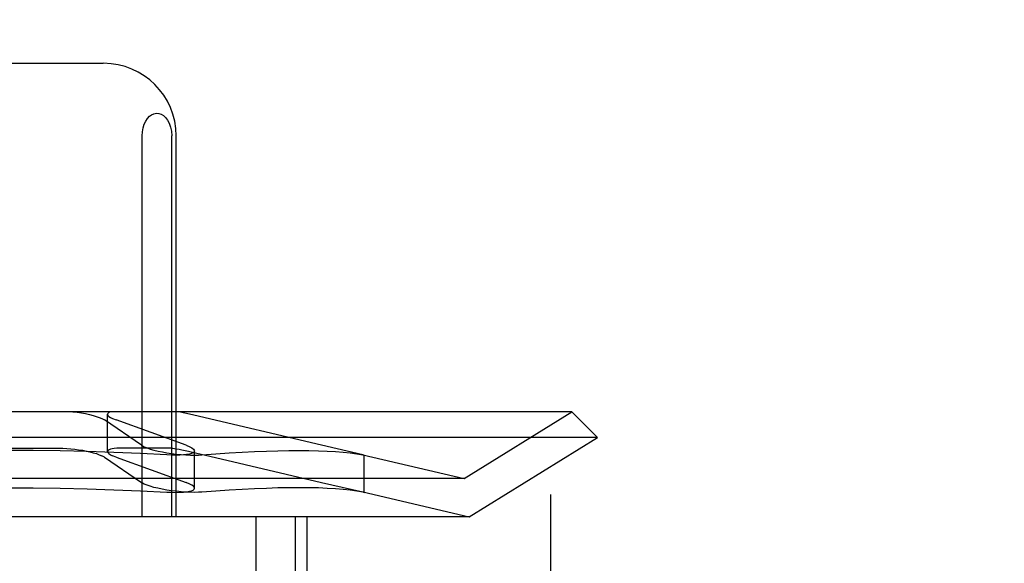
# Model space of a CAD drawing. Header units: inches. Extents: x 0 to 268, y 0 to 174.
# Tile 45 of 92: x 91.893 to 92.165, y 88.104 to 88.254. Entities that reach past the tile are written whole.
import ezdxf

# ---------------------------------------------------------------- set-up
doc = ezdxf.new("R2010")
doc.units = ezdxf.units.IN
doc.header["$LTSCALE"] = 14.749625
doc.header["$MEASUREMENT"] = 0
doc.linetypes.add('HIDDEN', pattern=[0.2, 0.1, -0.1])
doc.layers.add('DEFAULT_2', color=8, linetype='HIDDEN')

msp = doc.modelspace()

# ---------------------------------------------------------------- linework, layer by layer
at = {"layer": 'DEFAULT_2', "color": 8, "linetype": 'HIDDEN'}
for p, q in [((92.16469, 90.27312), (92.16469, 85.27312)), ((92.03969, 86.64812), (92.03969, 88.89812)), ((91.86275, 88.24187), (91.9163, 88.24187)), ((91.92706, 88.11687), (91.92706, 88.22187)), ((91.93518, 88.11687), (91.93518, 88.22187)), ((91.9364, 88.11687), (91.9364, 88.22187)), ((92.04545, 88.14587), (91.7336, 88.14587)), ((91.91749, 88.1349), (91.91749, 88.14517)), ((91.94124, 88.14493), (91.93925, 88.14538)), ((92.01577, 88.12747), (92.04545, 88.14587)), ((92.04545, 88.14587), (92.05252, 88.1388)), ((91.91588, 88.14402), (91.91662, 88.14361)), ((91.92689, 88.13661), (91.91662, 88.14361)), ((91.91883, 88.14402), (91.91983, 88.14361)), ((91.93914, 88.13661), (91.91983, 88.14361)), ((91.97651, 88.13661), (91.94124, 88.14493)), ((92.05252, 88.1388), (91.72652, 88.1388)), ((92.01716, 88.11687), (92.05252, 88.1388)), ((91.87494, 88.13581), (91.90411, 88.13581)), ((91.9354, 88.13581), (91.92081, 88.13581)), ((91.92689, 88.13661), (91.92763, 88.1362)), ((91.9354, 88.13581), (91.93652, 88.13567)), ((91.93914, 88.13661), (91.94014, 88.1362)), ((91.93985, 88.13498), (91.94206, 88.13447)), ((91.94148, 88.12479), (91.94148, 88.13506)), ((91.94206, 88.13447), (91.94569, 88.13363)), ((91.98785, 88.13402), (91.97651, 88.13661)), ((91.91662, 88.13334), (91.91588, 88.13375)), ((91.91662, 88.13334), (91.92689, 88.12634)), ((91.91983, 88.13334), (91.91883, 88.13375)), ((91.91983, 88.13334), (91.93914, 88.12634)), ((91.94569, 88.13363), (91.97651, 88.12634)), ((91.98782, 88.13403), (92.01577, 88.12747)), ((91.98784, 88.13398), (91.98824, 88.13392)), ((91.98824, 88.13392), (91.98785, 88.13402)), ((91.98824, 88.12365), (91.98824, 88.13392)), ((92.01577, 88.12747), (91.76327, 88.12747)), ((91.92763, 88.12593), (91.92689, 88.12634)), ((91.94014, 88.12593), (91.93914, 88.12634)), ((91.97651, 88.12634), (91.98785, 88.12375)), ((91.98782, 88.12375), (92.01716, 88.11687)), ((91.98824, 88.12365), (91.98784, 88.12371)), ((91.98785, 88.12375), (91.98824, 88.12365)), ((92.01716, 88.11687), (91.76189, 88.11687)), ((91.95845, 87.96062), (91.95845, 88.11687)), ((91.96929, 87.96062), (91.96929, 88.11687)), ((91.97252, 87.96062), (91.97252, 88.11687))]:
    msp.add_line(p, q, dxfattribs=at)
for points in [[(91.92706, 88.22187), (91.92713, 88.22301), (91.92731, 88.22407), (91.92762, 88.22506), (91.92803, 88.22594), (91.92851, 88.22668), (91.92906, 88.22727), (91.92965, 88.2277), (91.93028, 88.22799), (91.93094, 88.22811), (91.9316, 88.22807), (91.93226, 88.22787), (91.9329, 88.2275), (91.93349, 88.22695), (91.93404, 88.22624), (91.9345, 88.22534), (91.93486, 88.22431), (91.93509, 88.22315), (91.93518, 88.22187)], [(91.90793, 88.14587), (91.90913, 88.14573), (91.9103, 88.14555), (91.91142, 88.14534), (91.91249, 88.14511), (91.91349, 88.14486), (91.91439, 88.14459), (91.9152, 88.14431), (91.91588, 88.14402)], [(91.91849, 88.14587), (91.91803, 88.14573), (91.91771, 88.14555), (91.91753, 88.14534), (91.91749, 88.14517)], [(91.91749, 88.14517), (91.91749, 88.14511), (91.91761, 88.14486), (91.91787, 88.14459), (91.91828, 88.14431), (91.91883, 88.14402)], [(91.93925, 88.14538), (91.93837, 88.14557), (91.93759, 88.14574), (91.9369, 88.14587)], [(91.93386, 88.13398), (91.92657, 88.13435), (91.91923, 88.13465), (91.91184, 88.13489), (91.90442, 88.13506), (91.89698, 88.13516), (91.88952, 88.1352)], [(91.90411, 88.13581), (91.90516, 88.13579), (91.90624, 88.13574), (91.90733, 88.13566), (91.90843, 88.13555), (91.90952, 88.1354), (91.91059, 88.13523), (91.91163, 88.13503), (91.91262, 88.13481), (91.91356, 88.13457), (91.91442, 88.13431), (91.9152, 88.13403), (91.91588, 88.13375)], [(91.92081, 88.13581), (91.92004, 88.13579), (91.91936, 88.13574), (91.91877, 88.13566), (91.91829, 88.13555), (91.91791, 88.1354), (91.91765, 88.13523), (91.91751, 88.13503), (91.91749, 88.1349)], [(91.91749, 88.1349), (91.9175, 88.13481), (91.91762, 88.13457), (91.91788, 88.13431), (91.91828, 88.13403), (91.91883, 88.13375)], [(91.92763, 88.1362), (91.92838, 88.13589), (91.92927, 88.13559), (91.93028, 88.1353), (91.9314, 88.13503), (91.9326, 88.13479), (91.93386, 88.13456), (91.93516, 88.13437), (91.93648, 88.13421), (91.9378, 88.13409), (91.93909, 88.134), (91.94032, 88.13394), (91.94148, 88.13392), (91.94255, 88.13393), (91.94351, 88.13398)], [(91.94148, 88.13506), (91.94137, 88.13479), (91.9411, 88.13456), (91.94065, 88.13437), (91.94004, 88.13421), (91.93928, 88.13409), (91.93839, 88.134), (91.93739, 88.13394), (91.93628, 88.13392), (91.9351, 88.13393), (91.93386, 88.13398)], [(91.93652, 88.13567), (91.93719, 88.13554), (91.93797, 88.13539), (91.93886, 88.1352), (91.93985, 88.13498)], [(91.94014, 88.1362), (91.94073, 88.13589), (91.94116, 88.13559), (91.94141, 88.1353), (91.94148, 88.13506)], [(91.94351, 88.13398), (91.94733, 88.13426), (91.95103, 88.13451), (91.95458, 88.13472), (91.958, 88.13489), (91.96129, 88.13503), (91.96444, 88.13512), (91.96744, 88.13518), (91.97031, 88.1352), (91.97302, 88.13518), (91.9756, 88.13512), (91.97802, 88.13503), (91.98029, 88.13489), (91.98241, 88.13472), (91.98438, 88.13451), (91.98619, 88.13426), (91.98784, 88.13398)], [(91.88952, 88.12493), (91.89698, 88.12489), (91.90442, 88.12479), (91.91184, 88.12462), (91.91923, 88.12438), (91.92657, 88.12408), (91.93386, 88.12371)], [(91.94351, 88.12371), (91.94255, 88.12366), (91.94148, 88.12365), (91.94032, 88.12367), (91.93909, 88.12372), (91.9378, 88.12382), (91.93648, 88.12394), (91.93516, 88.1241), (91.93385, 88.12429), (91.93259, 88.12451), (91.93139, 88.12476), (91.93028, 88.12503), (91.92927, 88.12532), (91.92838, 88.12562), (91.92763, 88.12593)], [(91.93386, 88.12371), (91.9351, 88.12366), (91.93629, 88.12365), (91.93739, 88.12367), (91.9384, 88.12372), (91.93929, 88.12382), (91.94004, 88.12394), (91.94065, 88.1241), (91.9411, 88.12429), (91.94137, 88.12451), (91.94148, 88.12479)], [(91.94148, 88.12479), (91.94141, 88.12503), (91.94116, 88.12532), (91.94073, 88.12562), (91.94014, 88.12593)], [(91.98784, 88.12371), (91.98619, 88.12399), (91.98438, 88.12424), (91.98241, 88.12445), (91.98029, 88.12462), (91.97802, 88.12475), (91.9756, 88.12485), (91.97302, 88.12491), (91.97031, 88.12493), (91.96744, 88.12491), (91.96444, 88.12485), (91.96129, 88.12475), (91.958, 88.12462), (91.95458, 88.12445), (91.95103, 88.12424), (91.94733, 88.12399), (91.94351, 88.12371)]]:
    msp.add_lwpolyline(points, dxfattribs=at)
msp.add_arc((91.9164, 88.22187), 0.02, 0, 90, dxfattribs=at)

doc.saveas('drawing.dxf')
